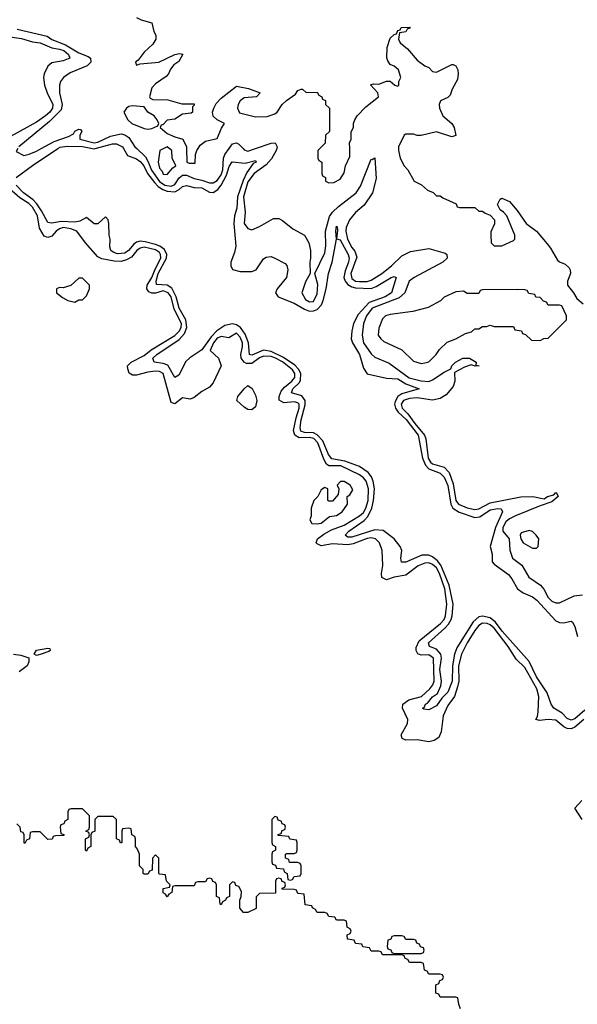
# Model space of a CAD drawing. Header units: inches. Extents: x 2710684 to 2828758, y 857022 to 965663.
# Tile 128 of 256: x 2746563 to 2749462, y 885549 to 890671. Entities that reach past the tile are written whole.
import ezdxf

# ---------------------------------------------------------------- set-up
doc = ezdxf.new("R2010")
doc.units = ezdxf.units.IN
doc.header["$MEASUREMENT"] = 0
doc.layers.add('C7848', color=7, linetype='Continuous')
doc.layers.add('C7849', color=7, linetype='Continuous')

msp = doc.modelspace()

# ---------------------------------------------------------------- linework, layer by layer
at = {"layer": 'C7848', "color": 4}
for points, elevation in [([(2746545.3, 889850), (2746630, 889912.9), (2746762.3, 890000)], 4), ([(2746552.9, 890000), (2746545.4, 889985.4), (2746584.7, 889964.7), (2746612, 889972), (2746650, 889986.4), (2746675.2, 890000)], 8), ([(2746942.3, 890000), (2746950, 889998.3), (2746956, 890000)], 4), ([(2747103.1, 890000), (2747124.6, 889964.6), (2747170, 889947.4), (2747190, 889934), (2747209.1, 889910), (2747228.2, 889870), (2747263.7, 889823.7), (2747283.3, 889803.3), (2747308, 889788), (2747330, 889779.5), (2747370, 889775.8), (2747392.5, 889787.5), (2747410, 889803.6), (2747430, 889809), (2747470, 889797.3), (2747510, 889795.5), (2747550, 889774.4), (2747570, 889772.3), (2747592.9, 889787.1), (2747610, 889810.3), (2747638.4, 889861.6), (2747652.7, 889907.3), (2747667.9, 889932.1), (2747736.1, 889923.9), (2747790, 889938), (2747792.7, 889930), (2747777.1, 889922.9), (2747743.9, 889876.1), (2747724.8, 889835.2), (2747695.9, 889750), (2747692.8, 889690), (2747680.2, 889650), (2747675.9, 889610), (2747686.9, 889493.1), (2747680.5, 889459.5), (2747660.7, 889410), (2747660.7, 889390), (2747670, 889371.3), (2747710, 889361.6), (2747770, 889361.6), (2747792.7, 889370), (2747830, 889426), (2747844.1, 889435.9), (2747870, 889438.8), (2747890, 889430.8), (2747943, 889403), (2747952.3, 889392.3), (2747957.1, 889370), (2747950.4, 889330), (2747901.3, 889270), (2747894, 889250), (2747906.7, 889230), (2747990, 889195.9), (2748044.5, 889164.5), (2748070, 889155), (2748090, 889155.5), (2748110, 889163.2), (2748132.3, 889187.7), (2748140.7, 889210), (2748155.9, 889270), (2748168.8, 889350), (2748188.7, 889410), (2748209.7, 889530), (2748206.6, 889570), (2748210, 889596), (2748214, 889594), (2748216.3, 889576.3), (2748211, 889531), (2748230, 889525.5), (2748270.2, 889450), (2748275.6, 889430), (2748272.9, 889410), (2748254.8, 889365.2), (2748249.2, 889330), (2748255.9, 889310), (2748270, 889293.6), (2748290, 889281.5), (2748310, 889276.6), (2748390, 889272.3), (2748416.8, 889283.2), (2748495.3, 889330), (2748510, 889334.9), (2748521, 889330), (2748495.5, 889250), (2748463.8, 889230), (2748380.3, 889199.7), (2748322.9, 889137.1), (2748299.2, 889090), (2748289.3, 889050.7), (2748287.3, 889010), (2748293.4, 888990), (2748329.1, 888930), (2748350, 888858.8), (2748369.3, 888829.3), (2748470, 888806.3), (2748530, 888803.2), (2748570, 888776.9), (2748641, 888750), (2748550, 888724.8), (2748530, 888711.1), (2748515.3, 888684.7), (2748512.7, 888670), (2748517.5, 888650), (2748531.2, 888630), (2748571.8, 888591.8), (2748635.8, 888510), (2748657.7, 888390), (2748672.9, 888352.9), (2748690, 888334.2), (2748750, 888311.2), (2748770.7, 888290.7), (2748790, 888248), (2748804.6, 888150), (2748815.5, 888130), (2748848.8, 888108.8), (2748930, 888081.8), (2748955.7, 888084.3), (2749010, 888121.5), (2749048.9, 888128.9), (2749066, 888126), (2749073, 888110), (2749036.5, 888030), (2749009, 887930), (2749019.3, 887890), (2749020.4, 887850), (2749030, 887838), (2749104.5, 887784.5), (2749122.4, 887762.4), (2749151.8, 887710), (2749181.6, 887690), (2749230, 887669.1), (2749251.4, 887651.4), (2749350, 887543.6), (2749370, 887534.4), (2749390, 887533.4), (2749430, 887542), (2749437, 887537), (2749450, 887514), (2749462.8, 887462.8)], 4), ([(2747172.4, 890000), (2747217, 889957), (2747231.9, 889931.9), (2747247.8, 889887.8), (2747289.7, 889829.7), (2747317.6, 889810), (2747350, 889804.2), (2747370, 889813.4), (2747392.3, 889847.7), (2747410, 889862), (2747430, 889862), (2747470, 889845.2), (2747510, 889836.9), (2747550, 889822.3), (2747570, 889821.7), (2747590, 889834.3), (2747610, 889863.7), (2747618.7, 889890), (2747622.7, 889950), (2747629.7, 889970), (2747651.7, 890000)], 8), ([(2747312.4, 890000), (2747292, 889990), (2747282.8, 889930), (2747290, 889898), (2747303.4, 889883.4), (2747310, 889867.3), (2747330, 889864.7), (2747360.2, 889899.8), (2747375.3, 889910), (2747355.3, 889950), (2747354, 889990), (2747341.1, 890000)], 12), ([(2747431.1, 890000), (2747432, 889930), (2747444.5, 889924.5), (2747475.3, 889924.7), (2747477.2, 889970), (2747484, 889990), (2747490.6, 890000)], 12), ([(2747724.4, 890000), (2747730, 889994), (2747750, 889986.4), (2747788.9, 890000)], 8), ([(2747899.6, 890000), (2747897.1, 889990), (2747872.7, 889947.3), (2747844, 889916), (2747781.5, 889870), (2747750, 889827.6), (2747726.8, 889750), (2747734.9, 889670), (2747731, 889610), (2747750, 889584.7), (2747770, 889578), (2747810, 889594.8), (2747883.2, 889636.8), (2747910, 889636), (2747930, 889626), (2747982.5, 889582.5), (2748044.7, 889550), (2748066.8, 889510), (2748074.8, 889470), (2748076, 889430), (2748071.3, 889410), (2748074, 889350), (2748050, 889308), (2748031, 889250), (2748050, 889216), (2748070, 889204), (2748090, 889204.9), (2748110, 889244.7), (2748113.3, 889293.3), (2748098, 889350), (2748150, 889458), (2748154.5, 889494.5), (2748152.8, 889570), (2748173.4, 889646.6), (2748189.6, 889670), (2748220.3, 889699.7), (2748313, 889770), (2748335.4, 889804.6), (2748390, 889944.7), (2748396.4, 889943.6), (2748410, 889952), (2748416.1, 889843.9), (2748397.4, 889770), (2748354.1, 889705.9), (2748310, 889667.1), (2748277.6, 889630), (2748261.4, 889590), (2748259, 889570), (2748267, 889530), (2748290, 889486.4), (2748306.3, 889466.3), (2748315.8, 889435.8), (2748285.4, 889350), (2748290, 889323.7), (2748310, 889310.3), (2748330, 889308.4), (2748370, 889309.2), (2748390, 889315.6), (2748446, 889350), (2748497, 889390), (2748550, 889442.8), (2748595.5, 889464.5), (2748690, 889480.5), (2748775.5, 889455.5), (2748784.7, 889450), (2748786, 889430), (2748764, 889410), (2748614, 889330), (2748588, 889310), (2748566.4, 889250), (2748536.8, 889223.2), (2748395.3, 889170), (2748366, 889130), (2748350.4, 889090), (2748343.8, 889030), (2748350.3, 888990.3), (2748390, 888933.4), (2748410, 888915.5), (2748483.4, 888883.4), (2748587.7, 888807.7), (2748650, 888792.3), (2748690, 888789.2), (2748710, 888797.4), (2748770, 888837.6), (2748805.2, 888854.8), (2748809.3, 888870), (2748829.2, 888890), (2748868, 888910), (2748902, 888910), (2748936, 888890), (2748934, 888874), (2748951.3, 888870), (2748930.7, 888869.3), (2748910, 888875.3), (2748876.7, 888863.3), (2748824.5, 888835.5), (2748824.9, 888790), (2748817.6, 888762.4), (2748780, 888720), (2748750, 888700.5), (2748710, 888692), (2748630, 888703.1), (2748590, 888700.6), (2748558, 888690), (2748546.7, 888670), (2748552.4, 888650), (2748580.8, 888620.8), (2748616.8, 888570), (2748667.8, 888510), (2748675.5, 888490), (2748687.8, 888390), (2748699.6, 888370), (2748710, 888361.3), (2748770, 888342.7), (2748796.2, 888316.2), (2748817.2, 888257.2), (2748831.5, 888170), (2748844.6, 888150), (2748890, 888131.7), (2748930, 888123.1), (2748950, 888126), (2749010, 888156.9), (2749168.9, 888188.9), (2749230.3, 888190.3), (2749290, 888178), (2749308, 888190), (2749340.4, 888199.6), (2749350.8, 888210.8), (2749354, 888210), (2749362, 888190), (2749330, 888162), (2749270, 888142.7), (2749140.7, 888090), (2749110, 888074.7), (2749090, 888058.4), (2749075.2, 888030), (2749075.3, 888010), (2749107.7, 887970), (2749111.5, 887911.5), (2749125.5, 887870), (2749173.5, 887833.5), (2749210, 887771), (2749271, 887730), (2749288.1, 887708.1), (2749310, 887666), (2749330, 887646.8), (2749350, 887638), (2749370, 887638), (2749446.8, 887673.2), (2749490, 887678.8)], 8), ([(2748123.8, 890000), (2748114, 889990), (2748114, 889950), (2748118, 889938), (2748134, 889930), (2748134, 889870), (2748138, 889858), (2748154, 889850), (2748154, 889830), (2748170, 889822), (2748196.4, 889823.6), (2748230, 889842), (2748250, 889874), (2748258, 889910), (2748280.4, 889959.6), (2748279, 890000)], 12), ([(2748532, 890000), (2748532, 889990), (2748542, 889950), (2748562, 889910), (2748582, 889890), (2748614, 889830), (2748651.6, 889811.6), (2748683.6, 889783.6), (2748712.7, 889772.7), (2748730, 889754), (2748750, 889754), (2748763.6, 889743.6), (2748832.7, 889712.7), (2748838, 889698), (2748850, 889694), (2748930, 889694), (2748950, 889674), (2748970, 889674), (2748983.6, 889663.6), (2749010, 889654), (2749032, 889630), (2749031.6, 889608.4), (2749012.7, 889567.3), (2749012, 889550), (2749014, 889510), (2749030, 889494), (2749070, 889494), (2749130, 889522), (2749138, 889530), (2749138, 889550), (2749095.3, 889650), (2749078, 889670), (2749061.2, 889681.2), (2749048, 889710), (2749062, 889738), (2749070, 889742), (2749110, 889724.7), (2749150, 889678), (2749196, 889610), (2749250.4, 889570.4), (2749305.2, 889505.2), (2749323, 889483), (2749359.8, 889419.8), (2749370, 889411), (2749399.8, 889399.8), (2749419.8, 889379.8), (2749426, 889370), (2749426.8, 889350), (2749410.8, 889310), (2749411, 889290), (2749442.8, 889250), (2749459.8, 889219.8), (2749493.4, 889193.4)], 12), ([(2749495.8, 887030), (2749450.2, 886989.8), (2749430, 886982), (2749410, 886983.5), (2749392.3, 886992.3), (2749350, 887026.3), (2749310.3, 887029.7), (2749266, 887026), (2749246, 887030), (2749254.6, 887045.4), (2749259.3, 887070), (2749262.6, 887150), (2749251.9, 887190), (2749190, 887300.5), (2749143.9, 887343.9), (2749103.5, 887410), (2749030, 887505.7), (2749010, 887523.5), (2748994.5, 887530), (2748970, 887530.8), (2748950, 887519.1), (2748930, 887492.8), (2748889.2, 887430), (2748860.2, 887370), (2748845.2, 887310), (2748845.8, 887230), (2748840, 887200), (2748823.6, 887150), (2748790, 887102.9), (2748764.9, 887050), (2748754, 886966), (2748742.4, 886937.6), (2748718.8, 886921.2), (2748690, 886915.1), (2748630, 886924.5), (2748570, 886923.7), (2748552.5, 886932.5), (2748547, 886950), (2748578.9, 887010), (2748580.5, 887030), (2748552.8, 887090), (2748555.6, 887110), (2748586.5, 887133.5), (2748653, 887150), (2748696.4, 887190), (2748711.9, 887210), (2748717.8, 887230), (2748715.1, 887350), (2748690, 887366.6), (2748650, 887364.7), (2748632.6, 887372.6), (2748624, 887390), (2748624.2, 887404.2), (2748641, 887439), (2748751.1, 887530), (2748769.7, 887550), (2748777.2, 887570), (2748784.8, 887630), (2748772.8, 887710), (2748746.2, 887790), (2748730, 887819.8), (2748710, 887837.6), (2748690, 887846), (2748670, 887844.4), (2748635.5, 887830), (2748570, 887780.9), (2748510, 887771.5), (2748470, 887757.4), (2748445.6, 887770), (2748444.2, 887790), (2748452.1, 887832.1), (2748447.3, 887910), (2748433.6, 887950), (2748412.3, 887970), (2748390, 887974.8), (2748370, 887972.3), (2748296.2, 887943.8), (2748270, 887938.5), (2748190, 887944.2), (2748130, 887934.5), (2748110, 887944), (2748105.2, 887950), (2748112.3, 887970), (2748144.8, 887995.2), (2748183.6, 888016.4), (2748250, 888042), (2748330, 888089.2), (2748350, 888107.7), (2748362.5, 888130), (2748374.3, 888170), (2748376.5, 888230), (2748364.4, 888270), (2748350, 888288), (2748330, 888302.6), (2748232.3, 888350), (2748170.8, 888350.8), (2748158.8, 888358.8), (2748144.6, 888384.6), (2748113.7, 888470), (2748091.7, 888491.7), (2748070, 888497.7), (2748016.1, 888496.1), (2747993.1, 888510), (2747986.2, 888533.8), (2747999.9, 888600.1), (2748016, 888650), (2748015.8, 888670), (2748010, 888678.3), (2747990, 888682.8), (2747937.3, 888677.3), (2747911.5, 888691.5), (2747912.3, 888710), (2747922.1, 888737.9), (2747940.5, 888759.5), (2747978.5, 888790), (2747994.2, 888810), (2747993.8, 888830), (2747981.2, 888850), (2747930, 888891.1), (2747890, 888912.4), (2747870, 888918), (2747830, 888919.8), (2747810, 888911.6), (2747770, 888883.1), (2747743.2, 888883.2), (2747729.8, 888889.8), (2747714.2, 888910), (2747712.8, 888930), (2747722.4, 888970), (2747720.9, 888990), (2747710, 889019.5), (2747690, 889040.9), (2747650, 889015.1), (2747610, 889022.6), (2747590, 889014), (2747570.3, 888990), (2747554, 888950), (2747597.1, 888910), (2747610.4, 888870), (2747570, 888781.2), (2747550, 888759.3), (2747510, 888737), (2747470, 888705.1), (2747450, 888696.2), (2747410, 888703.7), (2747370, 888672.7), (2747350, 888679), (2747309.3, 888830), (2747290, 888840.5), (2747270, 888843), (2747230, 888837.4), (2747170, 888820.9), (2747150, 888821.2), (2747132.9, 888832.9), (2747124.7, 888855.3), (2747124, 888870), (2747142, 888890), (2747210, 888924.6), (2747246.2, 888953.8), (2747370, 889027.2), (2747392.7, 889050), (2747402.8, 889070), (2747404.1, 889090), (2747365.7, 889165.7), (2747350, 889229.6), (2747334.8, 889250), (2747310, 889260.3), (2747270, 889248.7), (2747250, 889247.6), (2747234.6, 889254.6), (2747223.9, 889270), (2747225.6, 889290), (2747250, 889328.9), (2747266.8, 889373.1), (2747297.8, 889430), (2747296.2, 889450), (2747290, 889459.1), (2747270, 889474.1), (2747210, 889487.4), (2747190, 889483.1), (2747172.2, 889470), (2747144, 889436), (2747118.4, 889421.6), (2747090, 889413.3), (2747054.5, 889414.5), (2746990, 889427.6), (2746970, 889438), (2746906, 889510), (2746860.9, 889570), (2746830, 889583.5), (2746790, 889589.7), (2746770, 889583), (2746752.7, 889570), (2746730, 889544.2), (2746710, 889538), (2746690, 889545.6), (2746667, 889587), (2746656.2, 889650), (2746630, 889695.3), (2746610, 889715.5), (2746564.4, 889744.4), (2746510, 889791.1)], 8), ([(2749501, 887079), (2749450, 887033.5), (2749430, 887026.2), (2749410, 887035.6), (2749384, 887064), (2749339.5, 887090), (2749326, 887110), (2749304.8, 887170), (2749250, 887252.8), (2749211.9, 887331.9), (2749071.6, 887490), (2749037, 887537), (2749010, 887559), (2748970, 887568.2), (2748950, 887563.8), (2748921.7, 887538.3), (2748835.9, 887404.1), (2748823.5, 887370), (2748812.6, 887310), (2748811, 887230), (2748790, 887172), (2748758.7, 887141.3), (2748730, 887100.9), (2748690, 887081.2), (2748664, 887084), (2748658, 887090), (2748666.3, 887093.7), (2748673.2, 887110), (2748683.8, 887116.2), (2748710, 887147.7), (2748734.7, 887165.3), (2748753.5, 887206.5), (2748755.6, 887230), (2748748.2, 887290), (2748756.8, 887350), (2748752.1, 887370), (2748730, 887396), (2748693.2, 887410), (2748688.2, 887430), (2748774.1, 887505.9), (2748793.4, 887526.6), (2748806.5, 887550), (2748812.4, 887570), (2748817, 887630), (2748795.8, 887730), (2748752.8, 887832.8), (2748735.3, 887855.3), (2748710, 887877.2), (2748690, 887885.8), (2748654.8, 887885.2), (2748570, 887848.2), (2748548.3, 887848.3), (2748544.2, 887870), (2748549.6, 887909.6), (2748542, 887930), (2748509.5, 887970), (2748453.1, 888013.1), (2748410, 888016.4), (2748290, 887978.5), (2748270, 887979.6), (2748255.1, 887990), (2748274.5, 888010), (2748354.7, 888065.3), (2748373.9, 888086.1), (2748393.3, 888130), (2748403, 888170), (2748408.3, 888230), (2748401.5, 888270), (2748392.3, 888292.3), (2748375.3, 888315.3), (2748330, 888347), (2748253.6, 888373.6), (2748186.5, 888386.5), (2748168.8, 888408.8), (2748139.4, 888479.4), (2748110.5, 888510.5), (2748090, 888522.3), (2748044.1, 888524.1), (2748025.1, 888530), (2748021.5, 888550), (2748027.1, 888590), (2748048, 888668), (2748047.9, 888690), (2748030, 888714.8), (2747976, 888730), (2747983.5, 888750), (2748017.2, 888782.8), (2748023.9, 888796.1), (2748025.2, 888830), (2748013, 888853), (2747993.3, 888873.3), (2747934.4, 888914.4), (2747870, 888945.4), (2747830, 888951.5), (2747770, 888925.3), (2747758, 888930), (2747753.2, 888990), (2747735.8, 889035.8), (2747710.4, 889070.4), (2747690, 889083.7), (2747670, 889088.3), (2747630, 889079.8), (2747588.5, 889051.5), (2747559.4, 889020.6), (2747510, 888952.9), (2747447.7, 888912.3), (2747427.1, 888892.9), (2747390, 888820.9), (2747370, 888809.2), (2747333.8, 888873.8), (2747310, 888882.4), (2747262.7, 888890), (2747256.3, 888910), (2747276.3, 888930), (2747392.8, 889007.2), (2747420.9, 889039.1), (2747432.8, 889070), (2747426.4, 889110), (2747392.2, 889170), (2747377.4, 889230), (2747353.7, 889273.7), (2747330, 889290.7), (2747274, 889294), (2747272.1, 889310), (2747283.6, 889350), (2747327.1, 889430), (2747327.7, 889450), (2747315.5, 889475.5), (2747292.7, 889492.7), (2747270, 889501.9), (2747216, 889516), (2747190, 889518.3), (2747170, 889512.7), (2747156.8, 889503.2), (2747129.1, 889470), (2747110, 889455.9), (2747072.6, 889452.6), (2747050, 889461.5), (2747036.9, 889470), (2747031.2, 889490), (2747033.6, 889530), (2747027.6, 889550), (2747027, 889610), (2747023.7, 889630), (2747010, 889646), (2746970, 889609.6), (2746949.7, 889609.7), (2746910, 889641.2), (2746876.4, 889623.6), (2746850, 889617.1), (2746778.3, 889621.7), (2746730, 889612.6), (2746710, 889616.2), (2746677.3, 889677.3), (2746652.1, 889712.1), (2746633.1, 889733.1), (2746583.9, 889770), (2746544.4, 889810)], 4), ([(2746530.4, 887370.4), (2746570, 887366), (2746611.3, 887351.3), (2746611, 887331), (2746602, 887310), (2746560.9, 887279.1)], 8), ([(2749488, 886510), (2749449, 886570), (2749485.2, 886610)], 8), ([(2748855.3, 885524.7), (2748846, 885550), (2748842, 885582), (2748830, 885586), (2748750, 885586), (2748742, 885602), (2748727.3, 885607.3), (2748726, 885650), (2748742, 885658), (2748747.3, 885672.7), (2748762, 885678), (2748766, 885690), (2748762, 885702), (2748750, 885706), (2748690, 885706), (2748682, 885722), (2748667.3, 885727.3), (2748662, 885762), (2748650, 885766), (2748590, 885766), (2748582, 885782), (2748567.3, 885787.3), (2748562, 885802), (2748550, 885806), (2748450, 885806), (2748442, 885822), (2748430, 885826), (2748390, 885826), (2748382, 885842), (2748347.3, 885847.3), (2748342, 885862), (2748310, 885866), (2748302, 885882), (2748267.3, 885887.3), (2748266, 885910), (2748282, 885918), (2748286, 885930), (2748282, 885942), (2748266, 885950), (2748262, 885982), (2748250, 885986), (2748210, 885986), (2748202, 886002), (2748170, 886006), (2748162, 886022), (2748150, 886026), (2748110, 886026), (2748102, 886042), (2748086, 886050), (2748082, 886062), (2748047.3, 886067.3), (2748042, 886122), (2748010, 886126), (2748002, 886142), (2747990, 886146), (2747927.3, 886147.3), (2747927.3, 886152.7), (2747942, 886158), (2747946, 886170), (2747942, 886182), (2747927.3, 886187.3), (2747922, 886202), (2747910, 886206), (2747898, 886202), (2747894, 886190), (2747892.7, 886127.3), (2747810, 886126), (2747792.7, 886107.3), (2747792.7, 886047.3), (2747750, 886026), (2747727.3, 886027.3), (2747708.4, 886048.4), (2747708, 886090), (2747715.3, 886110), (2747716.4, 886136.4), (2747702, 886162), (2747687.3, 886167.3), (2747682, 886182), (2747670, 886186), (2747654, 886170), (2747654, 886110), (2747638, 886102), (2747634, 886090), (2747618, 886082), (2747610, 886066), (2747606, 886070), (2747602, 886102), (2747586, 886110), (2747586, 886170), (2747582, 886182), (2747567.3, 886187.3), (2747562, 886202), (2747550, 886206), (2747538, 886202), (2747530, 886186), (2747490, 886186), (2747478, 886182), (2747470, 886166), (2747370, 886166), (2747358, 886162), (2747354, 886130), (2747338, 886122), (2747330, 886108), (2747322, 886122), (2747308.4, 886128.4), (2747308.4, 886151.6), (2747342, 886158), (2747346, 886170), (2747326, 886190), (2747322, 886222), (2747290, 886226), (2747286, 886230), (2747286, 886310), (2747270, 886326), (2747254, 886310), (2747252.7, 886247.3), (2747238, 886242), (2747230, 886226), (2747210, 886226), (2747206, 886230), (2747206, 886250), (2747186, 886270), (2747186, 886330), (2747176.4, 886356.4), (2747166, 886370), (2747166, 886410), (2747162, 886422), (2747146, 886430), (2747142, 886462), (2747130, 886466), (2747098, 886462), (2747094, 886450), (2747094, 886390), (2747087.3, 886387.3), (2747082, 886402), (2747066, 886410), (2747066, 886510), (2747050, 886526), (2746970, 886526), (2746954, 886510), (2746954, 886450), (2746938, 886442), (2746934, 886430), (2746934, 886370), (2746918, 886362), (2746910, 886346), (2746906, 886350), (2746906, 886410), (2746922, 886418), (2746926, 886430), (2746922, 886442), (2746908, 886450), (2746922, 886458), (2746926, 886470), (2746926, 886530), (2746890, 886566), (2746830, 886566), (2746818, 886562), (2746814, 886550), (2746814, 886510), (2746798, 886502), (2746792.7, 886487.3), (2746778, 886482), (2746774, 886470), (2746778, 886438), (2746792.7, 886432.7), (2746792.7, 886427.3), (2746750, 886426), (2746738, 886422), (2746732.7, 886407.3), (2746710, 886406), (2746670, 886446), (2746630, 886446), (2746618, 886442), (2746614, 886410), (2746598, 886402), (2746590, 886386), (2746586, 886390), (2746586, 886430), (2746582, 886442), (2746570, 886446), (2746566, 886470), (2746548.4, 886488.4)], 12)]:
    msp.add_lwpolyline(points, dxfattribs=dict(at, elevation=elevation))
for points, elevation in [([(2746890, 889326), (2746870, 889326), (2746830, 889288), (2746790, 889275.3), (2746770, 889278), (2746754, 889270), (2746754, 889250), (2746786.4, 889226.4), (2746814, 889210), (2746850, 889202), (2746870, 889214), (2746890, 889214), (2746910, 889234), (2746926, 889270), (2746926, 889290)], 12), ([(2749150, 889268), (2748970, 889266), (2748958, 889262), (2748950, 889246), (2748890, 889246), (2748870, 889258), (2748830, 889255.3), (2748770, 889228), (2748751.3, 889208.7), (2748686.4, 889173.6), (2748606.8, 889153.2), (2748490, 889137.2), (2748464.7, 889130), (2748450, 889115.3), (2748430, 889066), (2748427.3, 889030), (2748441, 889010), (2748456.8, 888996.8), (2748550, 888954), (2748610, 888894.8), (2748650, 888882.8), (2748670, 888886), (2748690, 888891.3), (2748728.7, 888930), (2748745.2, 888954.8), (2748786, 888994), (2748830, 889011.3), (2748881.2, 889038.8), (2748912.9, 889047.1), (2748930, 889062), (2748950, 889062), (2748970, 889074), (2748990, 889074), (2749010, 889082), (2749030, 889074), (2749130, 889074), (2749138, 889058), (2749172.7, 889052.7), (2749178, 889038), (2749192.7, 889032.7), (2749223.6, 889003.6), (2749270, 889002), (2749288.4, 889011.6), (2749310, 889014), (2749406, 889110), (2749406, 889130), (2749382, 889182), (2749370, 889186), (2749310, 889186), (2749302, 889202), (2749287.3, 889207.3), (2749270, 889226), (2749247.3, 889227.3), (2749242, 889242), (2749210, 889246), (2749202, 889262), (2749190, 889266)], 12), ([(2747770, 888641.1), (2747750, 888643.1), (2747730, 888655.1), (2747691.8, 888690), (2747698, 888710), (2747730, 888750.7), (2747750, 888767.7), (2747772.7, 888752.7), (2747790, 888717.3), (2747796.2, 888690), (2747790, 888657)], 8), ([(2748250, 888268.7), (2748232, 888268), (2748214, 888250), (2748222, 888230), (2748219.6, 888200.4), (2748190, 888166), (2748170, 888166), (2748166, 888170), (2748166, 888230), (2748150, 888238), (2748130, 888226), (2748114, 888190), (2748092, 888170), (2748078, 888130), (2748078, 888090), (2748072, 888070), (2748082, 888050), (2748110, 888047.7), (2748130, 888051), (2748173.6, 888086.4), (2748210, 888091), (2748239, 888110), (2748268, 888150), (2748266, 888190), (2748280.4, 888199.6), (2748294.6, 888225.4), (2748282, 888250)], 12), ([(2749212.9, 888012.9), (2749170, 888002), (2749164.9, 887990), (2749168, 887970), (2749181, 887950), (2749230, 887921), (2749250, 887922), (2749258, 887930), (2749262, 887970), (2749248, 887990), (2749228.9, 888008.9)], 12), ([(2746650, 887364), (2746638, 887370), (2746650, 887390.5), (2746710, 887402), (2746719.6, 887399.6), (2746722, 887390), (2746715.3, 887384.7), (2746670, 887369.2)], 8), ([(2747890, 886526), (2747874, 886510), (2747874, 886390), (2747878, 886378), (2747894, 886370), (2747894, 886350), (2747878, 886342), (2747874, 886330), (2747874, 886290), (2747878, 886278), (2747892.7, 886272.7), (2747898, 886258), (2747934, 886254), (2747938, 886238), (2747954, 886230), (2747958, 886198), (2747970, 886194), (2747982, 886198), (2747990, 886214), (2748022, 886218), (2748026, 886230), (2748026, 886270), (2748022, 886282), (2748010, 886286), (2747966, 886286), (2747962, 886302), (2747946, 886310), (2747946, 886330), (2747950, 886334), (2747990, 886334), (2748002, 886338), (2748006, 886350), (2748006, 886390), (2748002, 886402), (2747967.3, 886407.3), (2747962, 886422), (2747907.3, 886427.3), (2747907.3, 886432.7), (2747922, 886438), (2747927.3, 886452.7), (2747942, 886458), (2747946, 886470), (2747942, 886482), (2747927.3, 886487.3), (2747922, 886502), (2747907.3, 886507.3), (2747902, 886522)], 12), ([(2748550, 885906), (2748510, 885906), (2748498, 885902), (2748492.7, 885887.3), (2748478, 885882), (2748474, 885850), (2748478, 885838), (2748492.7, 885832.7), (2748498, 885818), (2748510, 885814), (2748650, 885814), (2748662, 885818), (2748666, 885830), (2748662, 885842), (2748647.3, 885847.3), (2748642, 885862), (2748627.3, 885867.3), (2748622, 885882), (2748610, 885886), (2748570, 885886), (2748562, 885902)], 12)]:
    msp.add_lwpolyline(points, close=True, dxfattribs=dict(at, elevation=elevation))
at = {"layer": 'C7849', "color": 4}
for points, elevation in [([(2747170, 890682), (2747194, 890670), (2747250, 890654), (2747261, 890610), (2747271.3, 890590), (2747270.8, 890569.2), (2747256.3, 890543.7), (2747210, 890502), (2747179.8, 890460.2), (2747164.7, 890450), (2747170, 890434), (2747190, 890442), (2747286, 890450), (2747369.5, 890490.5), (2747394.4, 890494.4), (2747410.9, 890490.9), (2747390, 890454), (2747364.4, 890435.6), (2747346.6, 890413.4), (2747337.3, 890390), (2747325.1, 890374.9), (2747270, 890337), (2747250, 890316), (2747238, 890270), (2747242, 890262), (2747256, 890256), (2747333.2, 890253.2), (2747406, 890234), (2747470, 890234), (2747470, 890226), (2747462, 890218), (2747462, 890190), (2747455.3, 890184.7), (2747410, 890179), (2747370, 890153.2), (2747330, 890148), (2747310, 890126), (2747298, 890122), (2747294, 890110), (2747330, 890078), (2747370, 890061), (2747412, 890050), (2747431, 890010), (2747431.1, 890000)], 12), ([(2746490, 890584.5), (2746572.5, 890572.5), (2746630, 890555.8), (2746670, 890550.2), (2746730, 890524.2), (2746770, 890518), (2746792, 890510), (2746817, 890490), (2746824, 890470), (2746790, 890456.9), (2746730, 890446.3), (2746710, 890429.5), (2746690.3, 890390), (2746687.9, 890370), (2746692.7, 890330), (2746705.8, 890290), (2746735.2, 890230), (2746733.8, 890210), (2746719.6, 890190), (2746696.9, 890170), (2746650, 890137.7), (2746465.3, 890034.7)], 4), ([(2746550, 890621.6), (2746705.7, 890585.7), (2746730, 890567.4), (2746800.6, 890540.6), (2746870, 890498.6), (2746918.8, 890478.8), (2746930.7, 890470), (2746933.4, 890450), (2746914, 890430), (2746825.1, 890394.9), (2746790.3, 890369.7), (2746776.3, 890350), (2746770.4, 890330), (2746770.4, 890290), (2746784.9, 890230), (2746778.4, 890201.6), (2746718.3, 890141.7), (2746558, 890010)], 8), ([(2748279, 890000), (2748278, 890030), (2748286, 890050), (2748287.3, 890087.3), (2748298, 890110), (2748298, 890130), (2748306, 890150), (2748318, 890170), (2748363.1, 890216.9), (2748428, 890270), (2748426, 890290), (2748388, 890332), (2748402, 890338), (2748430, 890334.8), (2748470, 890351), (2748490, 890351.3), (2748514, 890330), (2748530, 890324.7), (2748535.3, 890330), (2748535.3, 890350), (2748544, 890370), (2748533.2, 890410), (2748510, 890428.7), (2748490, 890438), (2748477.2, 890457.2), (2748472.9, 890472.9), (2748474, 890526), (2748490, 890574), (2748510, 890594), (2748522, 890598), (2748530, 890614), (2748542, 890618), (2748546, 890630), (2748592.7, 890632.7), (2748590, 890626), (2748578, 890622), (2748571.6, 890608.4), (2748538, 890602), (2748532, 890570), (2748542, 890550), (2748579.9, 890519.9), (2748630, 890461), (2748670, 890431.3), (2748690, 890422), (2748710, 890402), (2748730, 890398), (2748810, 890438), (2748816.9, 890436.9), (2748830.9, 890430.9), (2748841, 890410), (2748842.8, 890390), (2748839.8, 890360.2), (2748811.3, 890310), (2748802, 890278), (2748790, 890266), (2748751.6, 890248.4), (2748744.7, 890230), (2748746, 890210), (2748762.8, 890170), (2748810.8, 890130), (2748822.8, 890110), (2748831.1, 890068.9), (2748810, 890061.2), (2748730, 890088), (2748650, 890068), (2748630, 890068), (2748610, 890075.3), (2748570, 890075.3), (2748562, 890070), (2748532, 890010), (2748532, 890000)], 12), ([(2747490.6, 890000), (2747502.4, 890017.6), (2747530, 890038.8), (2747590, 890052), (2747613.2, 890106.8), (2747628, 890130), (2747589.3, 890149.3), (2747569.3, 890169.3), (2747566, 890190), (2747572.7, 890210), (2747584.8, 890235.2), (2747610, 890262.8), (2747690, 890324.7), (2747752.8, 890312.8), (2747814, 890290), (2747794, 890270), (2747730, 890264), (2747710, 890248.7), (2747698.8, 890230), (2747696, 890210), (2747706, 890186), (2747790, 890164.7), (2747850, 890166.8), (2747890, 890181), (2747902, 890190), (2747928.7, 890230), (2747950, 890251.3), (2747997.2, 890282.8), (2748010, 890302), (2748026, 890310), (2748034, 890310), (2748052.7, 890292.7), (2748110, 890294), (2748118, 890278), (2748134, 890270), (2748138, 890258), (2748154, 890250), (2748154, 890230), (2748174, 890210), (2748174, 890090), (2748154, 890070), (2748151.6, 890028.4), (2748123.8, 890000)], 12), ([(2746675.2, 890000), (2746743.3, 890036.7), (2746816.6, 890063.4), (2746842.5, 890077.5), (2746849.8, 890090.2), (2746870, 890100.7), (2746879.1, 890099.1), (2746886, 890090), (2746876.3, 890070), (2746876, 890050), (2746950, 890030.2), (2746970, 890033.8), (2747034.7, 890065.3), (2747090, 890077.6), (2747110, 890072.2), (2747130, 890058), (2747162, 890010), (2747172.4, 890000)], 8), ([(2746956, 890000), (2747045.1, 890025.1), (2747065.9, 890025.9), (2747097, 890010), (2747103.1, 890000)], 4), ([(2747651.7, 890000), (2747670, 890024.9), (2747690.4, 890030.4), (2747703, 890023), (2747724.4, 890000)], 8), ([(2747788.9, 890000), (2747870, 890028.4), (2747891.3, 890030), (2747902, 890010), (2747899.6, 890000)], 8), ([(2746762.3, 890000), (2746773, 890007), (2746810, 890013.7), (2746890, 890011.6), (2746942.3, 890000)], 4), ([(2747341.1, 890000), (2747330, 890008.7), (2747312.4, 890000)], 12)]:
    msp.add_lwpolyline(points, dxfattribs=dict(at, elevation=elevation))
at = {"layer": 'C7849', "color": 4, "elevation": 12}
msp.add_lwpolyline([(2747150, 890222), (2747130, 890219), (2747118, 890210), (2747104.7, 890190), (2747126, 890150), (2747146.8, 890130), (2747210, 890104.7), (2747230, 890101), (2747250, 890104.7), (2747282, 890118), (2747286, 890130), (2747278, 890150), (2747262, 890170), (2747228.7, 890190), (2747210, 890218)], close=True, dxfattribs=at)

doc.saveas('drawing.dxf')
